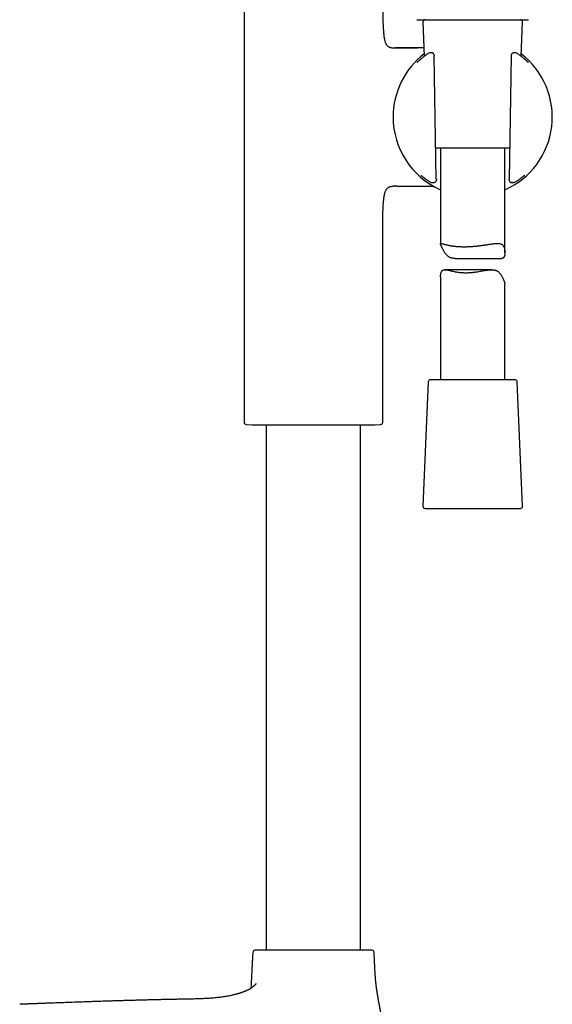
# Model space of a CAD drawing. Header units: millimetres. Extents: x 8 to 923, y 12 to 2573.
# Tile 18 of 20: x 749 to 873, y 1893 to 2123. Entities that reach past the tile are written whole.
import ezdxf

# ---------------------------------------------------------------- set-up
doc = ezdxf.new("R2010")
doc.units = ezdxf.units.MM

msp = doc.modelspace()

# ---------------------------------------------------------------- linework, layer by layer
at = {"color": 7, "linetype": 'Continuous', "lineweight": 30}
for p, q in [((801.49, 2143.23), (801.49, 2028.59)), ((843.16, 2121.99), (843.5, 2113.98)), ((866.06, 2113.98), (866.41, 2121.99)), ((836.21, 2115.96), (836.78, 2115.96)), ((836.83, 2115.96), (836.78, 2115.96)), ((836.78, 2115.96), (841.87, 2115.96)), ((836.83, 2115.96), (836.83, 2115.96)), ((844.54, 2114.72), (844.54, 2114.72)), ((844.87, 2114.8), (844.82, 2114.8)), ((844.82, 2114.8), (844.82, 2114.8)), ((845.23, 2114.8), (844.87, 2114.8)), ((845.57, 2114.68), (845.5, 2114.72)), ((846.3, 2085.35), (845.8, 2113.97)), ((863.77, 2113.97), (863.27, 2085.35)), ((863.77, 2113.99), (863.77, 2113.97)), ((864.1, 2114.73), (864.03, 2114.69)), ((864.74, 2114.8), (864.35, 2114.8)), ((864.74, 2114.8), (864.73, 2114.8)), ((864.75, 2114.8), (864.74, 2114.8)), ((865.2, 2114.6), (865.03, 2114.72)), ((865.03, 2114.72), (865.03, 2114.72)), ((865.21, 2114.6), (865.2, 2114.6)), ((865.21, 2114.6), (865.2, 2114.6)), ((852.23, 2092.51), (846.18, 2092.51)), ((847.28, 2092.51), (847.28, 2070.22)), ((863.39, 2092.51), (852.23, 2092.51)), ((862.28, 2068.17), (862.28, 2092.51)), ((836.78, 2083.66), (836.21, 2083.66)), ((836.78, 2083.66), (836.83, 2083.67)), ((836.78, 2083.66), (836.83, 2083.66)), ((837.1, 2083.66), (836.78, 2083.66)), ((845.21, 2084.51), (845.22, 2084.51)), ((845.23, 2084.51), (845.24, 2084.51)), ((845.89, 2084.55), (845.98, 2084.58)), ((863.26, 2085.06), (863.26, 2085.05)), ((863.61, 2084.58), (863.71, 2084.54)), ((863.86, 2084.52), (864.32, 2084.51)), ((864.32, 2084.51), (864.33, 2084.51)), ((864.41, 2084.52), (864.43, 2084.52)), ((833.79, 2028.59), (833.79, 2073.49)), ((850.69, 2066.83), (861.47, 2066.83)), ((847.28, 2062.56), (847.28, 2038.51)), ((859.21, 2064.19), (848.28, 2064.19)), ((862.28, 2038.51), (862.28, 2060.87)), ((844.41, 2038.03), (843.16, 2009.03)), ((864.66, 2038.51), (844.91, 2038.51)), ((866.41, 2009.03), (865.16, 2038.03)), ((801.97, 2028.09), (803.33, 2028.02)), ((803.33, 2028.02), (831.95, 2028.02)), ((806.64, 2028.02), (806.64, 1905.45)), ((828.64, 1905.45), (828.64, 2028.02)), ((831.95, 2028.02), (833.31, 2028.09)), ((843.66, 2008.51), (852.47, 2008.51)), ((852.47, 2008.51), (865.91, 2008.51))]:
    msp.add_line(p, q, dxfattribs=at)
at = {"color": 7, "linetype": 'Continuous', "lineweight": 30, "flags": 128}
msp.add_lwpolyline([(867.82, 2112.52), (867.8, 2112.54), (867.78, 2112.55)], dxfattribs=at)
at = {"color": 7, "linetype": 'Continuous', "lineweight": 30}
for centre, radius, start, end in [((843.66, 2122.01), 0.5, 90, 182.4813), ((865.91, 2122.01), 0.5, 357.5187, 90), ((854.78, 2099.81), 18.56, 127.5276, 180), ((844.82, 2114.3), 0.5, 90, 123.7556), ((845.23, 2114.3), 0.5, 57.5809, 89.0518), ((845.3, 2114.25), 0.5, 1.6103, 57.5809), ((854.78, 2099.81), 18.56, 293.8381, 52.4724), ((864.27, 2114.25), 0.5, 119.282, 178.3057), ((864.35, 2114.3), 0.5, 90.9389, 119.282), ((864.75, 2114.3), 0.5, 56.5683, 91.0345), ((854.78, 2099.81), 18.56, 180, 246.1619), ((843.11, 2086.52), 0.5, 232.8367, 235.8542), ((866.39, 2086.46), 0.5, 306.1061, 307.4474), ((845.72, 2085.02), 0.5, 270.5884, 290.4221), ((845.81, 2085.05), 0.5, 290.4221, 0.3961), ((863.76, 2085.05), 0.5, 179.6868, 251.8365), ((863.86, 2085.02), 0.5, 251.8365, 269.4168), ((844.91, 2038.01), 0.5, 90, 177.5187), ((864.66, 2038.01), 0.5, 2.4813, 90), ((801.99, 2028.59), 0.5, 180, 267.337), ((833.29, 2028.59), 0.5, 272.663, 0), ((843.66, 2009.01), 0.5, 177.5187, 270), ((865.91, 2009.01), 0.5, 270, 2.4813), ((804.01, 1904.95), 0.5, 90, 176.5802), ((831.27, 1904.95), 0.5, 3.4198, 90)]:
    msp.add_arc(centre, radius, start, end, dxfattribs=at)
for points, knots in [([(833.79, 2126.13), (833.79, 2125.7), (833.79, 2124.83), (833.81, 2123.54), (833.84, 2122.42), (833.87, 2121.5), (833.9, 2120.76), (833.94, 2120.05), (833.99, 2119.42), (834.05, 2118.87), (834.11, 2118.4), (834.19, 2118), (834.27, 2117.65), (834.35, 2117.36), (834.45, 2117.1), (834.57, 2116.86), (834.7, 2116.65), (834.85, 2116.46), (835.02, 2116.3), (835.22, 2116.17), (835.44, 2116.08), (835.68, 2116.01), (835.94, 2115.97), (836.12, 2115.96), (836.21, 2115.96)], [0, 0, 0, 0, 0.114315, 0.229333, 0.343376, 0.40944, 0.474245, 0.537352, 0.59807, 0.641999, 0.683801, 0.723215, 0.751082, 0.777431, 0.802259, 0.825631, 0.847698, 0.868724, 0.889126, 0.909441, 0.93022, 0.951966, 0.975109, 1, 1, 1, 1]), ([(841.78, 2122.51), (841.78, 2122.51), (841.79, 2122.51), (841.85, 2122.51), (841.96, 2122.51), (842.1, 2122.51), (842.28, 2122.51), (842.5, 2122.51), (842.76, 2122.51), (843.06, 2122.51), (843.4, 2122.51), (843.77, 2122.51), (844.17, 2122.51), (844.61, 2122.51), (845.08, 2122.51), (845.58, 2122.51), (846.11, 2122.51), (846.67, 2122.51), (847.25, 2122.51), (847.86, 2122.51), (848.49, 2122.51), (849.14, 2122.51), (849.8, 2122.51), (850.49, 2122.51), (851.18, 2122.51), (851.89, 2122.51), (852.6, 2122.51), (853.33, 2122.51), (854.05, 2122.51), (854.78, 2122.51), (855.51, 2122.51), (856.24, 2122.51), (856.96, 2122.51), (857.68, 2122.51), (858.39, 2122.51), (859.08, 2122.51), (859.76, 2122.51), (860.43, 2122.51), (861.08, 2122.51), (861.71, 2122.51), (862.31, 2122.51), (862.9, 2122.51), (863.45, 2122.51), (863.99, 2122.51), (864.49, 2122.51), (864.96, 2122.51), (865.4, 2122.51), (865.8, 2122.51), (866.17, 2122.51), (866.51, 2122.51), (866.81, 2122.51), (867.07, 2122.51), (867.29, 2122.51), (867.47, 2122.51), (867.61, 2122.51), (867.72, 2122.51), (867.78, 2122.51), (867.79, 2122.51), (867.79, 2122.51)], [0, 0, 0, 0, 0.017876, 0.035708, 0.053551, 0.071445, 0.089295, 0.107128, 0.125, 0.142884, 0.160721, 0.178568, 0.196461, 0.21431, 0.232139, 0.250005, 0.267881, 0.285711, 0.303551, 0.321442, 0.33929, 0.357121, 0.37499, 0.39287, 0.410704, 0.428547, 0.446439, 0.464288, 0.482119, 0.499986, 0.517866, 0.535698, 0.553541, 0.571433, 0.589283, 0.607115, 0.624984, 0.642863, 0.660696, 0.678538, 0.696428, 0.714274, 0.732101, 0.749966, 0.767844, 0.785677, 0.80352, 0.821415, 0.839268, 0.857104, 0.874977, 0.892859, 0.910692, 0.928535, 0.946428, 0.964283, 0.982121, 1, 1, 1, 1]), ([(843.42, 2115.96), (843.26, 2115.96), (842.94, 2115.96), (842.47, 2115.96), (842.01, 2115.96), (841.58, 2115.96), (841.19, 2115.96), (840.84, 2115.96), (840.53, 2115.96), (840.29, 2115.96), (840.1, 2115.96), (839.96, 2115.96), (839.8, 2115.96), (839.62, 2115.96), (839.4, 2115.96), (839.15, 2115.96), (838.88, 2115.96), (838.59, 2115.96), (838.32, 2115.96), (838.09, 2115.96), (837.91, 2115.96), (837.75, 2115.96), (837.56, 2115.96), (837.35, 2115.96), (837.1, 2115.96), (836.92, 2115.96), (836.83, 2115.96)], [0, 0, 0, 0, 0.070336, 0.145777, 0.215785, 0.279901, 0.339126, 0.392235, 0.439228, 0.480106, 0.502672, 0.52314, 0.546506, 0.574581, 0.607434, 0.645119, 0.687681, 0.733478, 0.775815, 0.81401, 0.836791, 0.859427, 0.886857, 0.919429, 0.957143, 1, 1, 1, 1]), ([(843.23, 2113.76), (843.19, 2113.73), (843.11, 2113.67), (842.98, 2113.57), (842.85, 2113.45), (842.72, 2113.34), (842.6, 2113.24), (842.48, 2113.14), (842.38, 2113.05), (842.28, 2112.97), (842.2, 2112.89), (842.12, 2112.83), (842.05, 2112.76), (841.98, 2112.71), (841.93, 2112.66), (841.88, 2112.62), (841.84, 2112.58), (841.81, 2112.56), (841.8, 2112.55), (841.79, 2112.54), (841.79, 2112.54), (841.79, 2112.54)], [0, 0, 0, 0, 0.037336, 0.096021, 0.154871, 0.213792, 0.272652, 0.331329, 0.389692, 0.447598, 0.504878, 0.561414, 0.619172, 0.677793, 0.736263, 0.793878, 0.849744, 0.902643, 0.946772, 0.9852, 1, 1, 1, 1]), ([(844.5, 2114.7), (844.38, 2114.61), (844.13, 2114.44), (843.78, 2114.19), (843.47, 2113.95), (843.3, 2113.81), (843.22, 2113.75)], [0, 0, 0, 0, 0.249107, 0.520383, 0.791912, 1, 1, 1, 1]), ([(844.87, 2114.8), (844.87, 2114.8), (844.87, 2114.8), (844.87, 2114.8), (844.87, 2114.8)], [0, 0, 0, 0, 0.363483, 1, 1, 1, 1]), ([(845.8, 2114.26), (845.8, 2114.22), (845.8, 2114.14), (845.8, 2114.04), (845.8, 2113.99), (845.8, 2113.97)], [0, 0, 0, 0, 0.420797, 0.857953, 1, 1, 1, 1]), ([(863.77, 2114.27), (863.77, 2114.24), (863.77, 2114.19), (863.77, 2114.11), (863.77, 2114.04), (863.77, 2114), (863.77, 2113.99)], [0, 0, 0, 0, 0.270054, 0.568288, 0.874364, 1, 1, 1, 1]), ([(866.28, 2113.81), (866.23, 2113.85), (866.08, 2113.97), (865.83, 2114.16), (865.54, 2114.37), (865.32, 2114.52), (865.22, 2114.59)], [0, 0, 0, 0, 0.18443, 0.459088, 0.733976, 1, 1, 1, 1]), ([(867.78, 2112.54), (867.78, 2112.54), (867.78, 2112.54), (867.77, 2112.55), (867.76, 2112.56), (867.74, 2112.57), (867.71, 2112.6), (867.67, 2112.63), (867.62, 2112.68), (867.56, 2112.73), (867.5, 2112.78), (867.42, 2112.85), (867.34, 2112.92), (867.25, 2113), (867.15, 2113.09), (867.04, 2113.18), (866.93, 2113.28), (866.81, 2113.38), (866.68, 2113.49), (866.54, 2113.6), (866.41, 2113.71), (866.31, 2113.78), (866.28, 2113.81)], [0, 0, 0, 0, 0.008303, 0.041931, 0.081201, 0.125874, 0.175166, 0.227986, 0.282248, 0.336347, 0.391754, 0.44795, 0.504618, 0.561552, 0.618629, 0.675782, 0.732977, 0.788546, 0.844668, 0.901153, 0.957956, 1, 1, 1, 1]), ([(842.7, 2086.19), (842.7, 2086.19), (842.7, 2086.19), (842.71, 2086.19), (842.72, 2086.18), (842.74, 2086.17), (842.77, 2086.15), (842.79, 2086.13), (842.81, 2086.11), (842.81, 2086.11)], [0, 0, 0, 0, 0.0013241, 0.1538166, 0.3320969, 0.5137658, 0.7329529, 0.9879956, 1, 1, 1, 1]), ([(842.83, 2086.1), (842.84, 2086.1), (842.85, 2086.09), (842.88, 2086.07), (842.91, 2086.04), (842.96, 2086.01), (843.01, 2085.97), (843.08, 2085.92), (843.15, 2085.86), (843.23, 2085.8), (843.33, 2085.73), (843.43, 2085.65), (843.54, 2085.57), (843.65, 2085.48), (843.78, 2085.39), (843.9, 2085.3), (843.98, 2085.25), (844.02, 2085.22)], [0, 0, 0, 0, 0.052957, 0.113373, 0.178228, 0.238239, 0.30142, 0.371151, 0.442391, 0.514465, 0.586794, 0.6588, 0.730238, 0.802107, 0.874334, 0.946983, 1, 1, 1, 1]), ([(846.3, 2085.35), (846.3, 2085.31), (846.31, 2085.22), (846.31, 2085.12), (846.31, 2085.07), (846.31, 2085.06)], [0, 0, 0, 0, 0.4236916, 0.8624502, 1, 1, 1, 1]), ([(863.26, 2085.06), (863.26, 2085.1), (863.26, 2085.18), (863.26, 2085.28), (863.27, 2085.33), (863.27, 2085.35)], [0, 0, 0, 0, 0.42354, 0.863561, 1, 1, 1, 1]), ([(864.67, 2084.63), (864.74, 2084.68), (864.9, 2084.78), (865.15, 2084.94), (865.4, 2085.11), (865.59, 2085.25), (865.69, 2085.32), (865.72, 2085.35)], [0, 0, 0, 0, 0.177695, 0.412757, 0.649896, 0.88723, 1, 1, 1, 1]), ([(865.72, 2085.34), (865.76, 2085.37), (865.85, 2085.43), (865.97, 2085.52), (866.08, 2085.61), (866.19, 2085.69), (866.28, 2085.76), (866.37, 2085.83), (866.45, 2085.89), (866.53, 2085.94), (866.59, 2085.99), (866.64, 2086.03), (866.67, 2086.05), (866.68, 2086.06), (866.68, 2086.06)], [0, 0, 0, 0, 0.088079, 0.180908, 0.273387, 0.365612, 0.457564, 0.548986, 0.641223, 0.733342, 0.824591, 0.914078, 0.990926, 1, 1, 1, 1]), ([(866.69, 2086.07), (866.7, 2086.07), (866.72, 2086.09), (866.75, 2086.11), (866.77, 2086.13)], [0, 0, 0, 0, 0.160436, 1, 1, 1, 1]), ([(866.77, 2086.12), (866.77, 2086.12), (866.79, 2086.14), (866.82, 2086.17), (866.86, 2086.19), (866.89, 2086.21), (866.9, 2086.22), (866.91, 2086.23), (866.91, 2086.23), (866.91, 2086.23)], [0, 0, 0, 0, 0.023662, 0.277304, 0.495015, 0.681157, 0.83672, 0.962853, 1, 1, 1, 1]), ([(866.8, 2086.15), (866.79, 2086.14), (866.78, 2086.13), (866.77, 2086.13), (866.77, 2086.13)], [0, 0, 0, 0, 0.767699, 1, 1, 1, 1]), ([(833.79, 2073.49), (833.79, 2073.92), (833.79, 2074.79), (833.81, 2076.09), (833.84, 2077.2), (833.87, 2078.13), (833.9, 2078.86), (833.94, 2079.57), (833.99, 2080.2), (834.05, 2080.75), (834.11, 2081.22), (834.19, 2081.63), (834.27, 2081.97), (834.35, 2082.26), (834.45, 2082.52), (834.57, 2082.76), (834.7, 2082.98), (834.85, 2083.17), (835.02, 2083.32), (835.22, 2083.45), (835.44, 2083.55), (835.68, 2083.61), (835.94, 2083.66), (836.12, 2083.66), (836.21, 2083.66)], [0, 0, 0, 0, 0.114318, 0.229337, 0.343381, 0.409445, 0.47425, 0.537356, 0.598073, 0.642001, 0.683802, 0.723215, 0.751081, 0.77743, 0.802257, 0.825629, 0.847696, 0.868722, 0.889124, 0.909439, 0.930218, 0.951965, 0.975108, 1, 1, 1, 1]), ([(837.1, 2083.66), (837.18, 2083.66), (837.33, 2083.66), (837.55, 2083.66), (837.75, 2083.66), (837.94, 2083.66), (838.14, 2083.66), (838.35, 2083.66), (838.57, 2083.66), (838.82, 2083.66), (839.07, 2083.66), (839.33, 2083.66), (839.55, 2083.66), (839.75, 2083.66), (839.92, 2083.66), (840.1, 2083.66), (840.29, 2083.66), (840.51, 2083.66), (840.75, 2083.66), (841.01, 2083.66), (841.31, 2083.66), (841.62, 2083.66), (841.96, 2083.66), (842.33, 2083.66), (842.72, 2083.66), (843.11, 2083.66), (843.49, 2083.66), (843.86, 2083.66), (844.21, 2083.66), (844.57, 2083.66), (844.93, 2083.66), (845.3, 2083.66), (845.54, 2083.66), (845.65, 2083.66), (845.66, 2083.66)], [0, 0, 0, 0, 0.028345, 0.054038, 0.0772, 0.098572, 0.121232, 0.145624, 0.171758, 0.199601, 0.233176, 0.263047, 0.289248, 0.311817, 0.330802, 0.35103, 0.373184, 0.398314, 0.42642, 0.457504, 0.491566, 0.528604, 0.568381, 0.611099, 0.656754, 0.70379, 0.748691, 0.791328, 0.831701, 0.869813, 0.917114, 0.960401, 0.999677, 1, 1, 1, 1]), ([(844.01, 2085.23), (844.06, 2085.19), (844.19, 2085.1), (844.42, 2084.95), (844.67, 2084.78), (844.85, 2084.67), (844.93, 2084.62)], [0, 0, 0, 0, 0.191772, 0.483716, 0.762946, 1, 1, 1, 1]), ([(844.97, 2084.59), (844.97, 2084.59), (845, 2084.57), (845.06, 2084.54), (845.12, 2084.52), (845.15, 2084.52)], [0, 0, 0, 0, 0.024442, 0.545921, 1, 1, 1, 1]), ([(845.15, 2084.52), (845.16, 2084.52), (845.18, 2084.51), (845.2, 2084.51), (845.21, 2084.51), (845.21, 2084.51)], [0, 0, 0, 0, 0.457884, 0.839791, 1, 1, 1, 1]), ([(845.23, 2084.51), (845.24, 2084.51), (845.24, 2084.51), (845.24, 2084.51), (845.24, 2084.51)], [0, 0, 0, 0, 0.798971, 1, 1, 1, 1]), ([(845.24, 2084.51), (845.32, 2084.51), (845.47, 2084.51), (845.63, 2084.52), (845.72, 2084.52)], [0, 0, 0, 0, 0.49975, 1, 1, 1, 1]), ([(864.23, 2084.55), (864.23, 2084.55), (864.22, 2084.55), (864.17, 2084.55), (864.1, 2084.55), (864.01, 2084.55), (863.9, 2084.55), (863.81, 2084.55), (863.76, 2084.55)], [0, 0, 0, 0, 0.051654, 0.242316, 0.384143, 0.52976, 0.762247, 1, 1, 1, 1]), ([(864.32, 2084.51), (864.32, 2084.51), (864.35, 2084.51), (864.38, 2084.51), (864.41, 2084.52)], [0, 0, 0, 0, 0.020308, 1, 1, 1, 1]), ([(864.6, 2084.59), (864.6, 2084.59), (864.57, 2084.57), (864.51, 2084.54), (864.45, 2084.53), (864.43, 2084.52)], [0, 0, 0, 0, 0.025603, 0.569814, 1, 1, 1, 1]), ([(850.69, 2066.83), (850.6, 2066.83), (850.43, 2066.83), (850.17, 2066.86), (849.91, 2066.9), (849.66, 2066.98), (849.42, 2067.07), (849.21, 2067.2), (849.01, 2067.34), (848.82, 2067.51), (848.64, 2067.7), (848.47, 2067.91), (848.3, 2068.15), (848.14, 2068.39), (848, 2068.64), (847.87, 2068.88), (847.75, 2069.12), (847.64, 2069.35), (847.54, 2069.56), (847.45, 2069.75), (847.38, 2069.92), (847.32, 2070.06), (847.29, 2070.17), (847.28, 2070.24), (847.3, 2070.29), (847.34, 2070.32), (847.4, 2070.32), (847.47, 2070.32), (847.56, 2070.3), (847.7, 2070.27), (847.91, 2070.21), (848.17, 2070.14), (848.46, 2070.06), (848.79, 2069.98), (849.16, 2069.9), (849.5, 2069.83), (849.8, 2069.78), (850.04, 2069.75), (850.29, 2069.71), (850.55, 2069.68), (850.82, 2069.66), (851.1, 2069.63), (851.38, 2069.61), (851.67, 2069.59), (851.96, 2069.58), (852.25, 2069.57), (852.54, 2069.56), (852.84, 2069.56), (853.14, 2069.56), (853.45, 2069.57), (853.76, 2069.58), (854.17, 2069.6), (854.57, 2069.62), (854.97, 2069.65), (855.27, 2069.68), (855.58, 2069.7), (855.88, 2069.74), (856.18, 2069.77), (856.48, 2069.81), (856.78, 2069.84), (857.07, 2069.88), (857.35, 2069.93), (857.64, 2069.97), (857.92, 2070.01), (858.2, 2070.05), (858.48, 2070.1), (858.75, 2070.14), (859.01, 2070.18), (859.26, 2070.21), (859.51, 2070.25), (859.76, 2070.27), (859.99, 2070.3), (860.22, 2070.32), (860.45, 2070.32), (860.68, 2070.32), (860.92, 2070.31), (861.16, 2070.27), (861.38, 2070.2), (861.57, 2070.1), (861.74, 2069.98), (861.88, 2069.82), (862, 2069.63), (862.09, 2069.42), (862.16, 2069.2), (862.21, 2068.98), (862.25, 2068.75), (862.27, 2068.51), (862.29, 2068.28), (862.29, 2068.04), (862.27, 2067.82), (862.24, 2067.6), (862.2, 2067.41), (862.14, 2067.23), (862.06, 2067.09), (861.96, 2066.97), (861.84, 2066.89), (861.7, 2066.85), (861.58, 2066.83), (861.49, 2066.83), (861.47, 2066.83)], [0, 0, 0, 0, 0.0081528, 0.0173429, 0.0265871, 0.0360237, 0.0455384, 0.0547311, 0.0639861, 0.0733937, 0.082838, 0.093769, 0.1047017, 0.1157088, 0.1267163, 0.1378646, 0.1490117, 0.1602647, 0.1715139, 0.1832394, 0.1950569, 0.2071699, 0.2193861, 0.2311111, 0.2429175, 0.2549548, 0.2670622, 0.2748718, 0.2826816, 0.2984156, 0.314485, 0.3306589, 0.3465615, 0.362557, 0.3788407, 0.3952242, 0.4038981, 0.412572, 0.4213087, 0.4300454, 0.4389844, 0.4479234, 0.4569344, 0.4659453, 0.4743422, 0.4827391, 0.4911971, 0.4996551, 0.5083063, 0.5169576, 0.5256758, 0.534394, 0.5508077, 0.5590721, 0.5673365, 0.5757739, 0.5842114, 0.5927073, 0.6012032, 0.6095871, 0.617971, 0.6264098, 0.6348486, 0.643458, 0.6520673, 0.6607354, 0.6694035, 0.6780735, 0.6867435, 0.6954783, 0.7042129, 0.7131692, 0.7221252, 0.7311713, 0.7402169, 0.7520558, 0.7639634, 0.7761078, 0.788345, 0.8001877, 0.8121275, 0.8243711, 0.8367159, 0.8471806, 0.8576473, 0.8681944, 0.8787422, 0.8894219, 0.900101, 0.9108492, 0.9215955, 0.9320773, 0.9426142, 0.9533824, 0.9642624, 0.9747514, 0.9853377, 0.9961861, 1, 1, 1, 1]), ([(847.29, 2062.56), (847.29, 2062.62), (847.29, 2062.76), (847.3, 2062.98), (847.33, 2063.21), (847.38, 2063.42), (847.44, 2063.62), (847.52, 2063.79), (847.61, 2063.94), (847.73, 2064.05), (847.87, 2064.13), (848.03, 2064.18), (848.21, 2064.2), (848.39, 2064.19), (848.56, 2064.18), (848.76, 2064.15), (849.04, 2064.1), (849.41, 2064.01), (849.81, 2063.92), (850.24, 2063.83), (850.7, 2063.73), (851.19, 2063.65), (851.66, 2063.59), (852.08, 2063.54), (852.45, 2063.52), (852.84, 2063.5), (853.1, 2063.5), (853.23, 2063.5)], [0, 0, 0, 0, 0.029413, 0.065786, 0.102395, 0.138996, 0.174697, 0.210586, 0.247262, 0.284319, 0.320044, 0.356101, 0.39305, 0.430249, 0.455436, 0.480624, 0.531379, 0.583142, 0.635198, 0.688319, 0.741733, 0.796086, 0.850788, 0.88777, 0.924876, 0.96237, 1, 1, 1, 1]), ([(853.23, 2063.5), (853.32, 2063.5), (853.52, 2063.5), (853.81, 2063.51), (854.11, 2063.52), (854.41, 2063.55), (854.72, 2063.57), (855.02, 2063.61), (855.33, 2063.64), (855.73, 2063.7), (856.22, 2063.78), (856.8, 2063.88), (857.27, 2063.96), (857.65, 2064.03), (857.97, 2064.08), (858.32, 2064.13), (858.71, 2064.17), (859.08, 2064.2), (859.42, 2064.19), (859.7, 2064.17), (859.95, 2064.12), (860.19, 2064.05), (860.41, 2063.95), (860.62, 2063.83), (860.8, 2063.68), (860.98, 2063.52), (861.14, 2063.32), (861.31, 2063.11), (861.46, 2062.88), (861.6, 2062.63), (861.73, 2062.39), (861.84, 2062.14), (861.95, 2061.91), (862.04, 2061.68), (862.12, 2061.46), (862.19, 2061.27), (862.25, 2061.1), (862.28, 2060.97), (862.28, 2060.9), (862.28, 2060.87)], [0, 0, 0, 0, 0.0208432, 0.0416865, 0.0626971, 0.0837079, 0.1052282, 0.1267488, 0.1484351, 0.1701216, 0.2117893, 0.2537177, 0.2964315, 0.3179312, 0.3394306, 0.3704718, 0.4016492, 0.4333234, 0.4652187, 0.488642, 0.5122029, 0.5362546, 0.5605051, 0.5839349, 0.6075236, 0.6315011, 0.6555724, 0.6834327, 0.7112974, 0.7393518, 0.767407, 0.7958211, 0.8242323, 0.8529134, 0.8815847, 0.9114702, 0.9415899, 0.9724629, 1, 1, 1, 1]), ([(803.51, 1904.98), (803.49, 1904.67), (803.45, 1903.97), (803.39, 1902.87), (803.33, 1901.7), (803.26, 1900.51), (803.2, 1899.31), (803.14, 1898.11), (803.09, 1897.19), (803.06, 1896.68), (803.06, 1896.57)], [0, 0, 0, 0, 0.113134, 0.249898, 0.389589, 0.531346, 0.674307, 0.817701, 0.96115, 1, 1, 1, 1]), ([(827.28, 1905.45), (827.14, 1905.45), (826.88, 1905.45), (826.46, 1905.45), (826.03, 1905.45), (825.57, 1905.45), (825.13, 1905.45), (824.71, 1905.45), (824.31, 1905.45), (823.9, 1905.45), (823.48, 1905.45), (823.03, 1905.45), (822.55, 1905.45), (822.03, 1905.45), (821.5, 1905.45), (820.97, 1905.45), (820.38, 1905.45), (819.74, 1905.45), (819.05, 1905.45), (818.34, 1905.45), (817.64, 1905.45), (816.94, 1905.45), (816.24, 1905.45), (815.54, 1905.45), (814.9, 1905.45), (814.31, 1905.45), (813.78, 1905.45), (813.25, 1905.45), (812.74, 1905.45), (812.19, 1905.45), (811.62, 1905.45), (811.04, 1905.45), (810.47, 1905.45), (809.93, 1905.45), (809.41, 1905.45), (808.92, 1905.45), (808.45, 1905.45), (808.02, 1905.45), (807.61, 1905.45), (807.24, 1905.45), (806.89, 1905.45), (806.55, 1905.45), (806.25, 1905.45), (805.98, 1905.45), (805.75, 1905.45), (805.53, 1905.45), (805.32, 1905.45), (805.12, 1905.45), (804.92, 1905.45), (804.73, 1905.45), (804.57, 1905.45), (804.42, 1905.45), (804.29, 1905.45), (804.17, 1905.45), (804.08, 1905.45), (804.02, 1905.45), (804.01, 1905.45), (804.01, 1905.45)], [0, 0, 0, 0, 0.017414, 0.034794, 0.052168, 0.069567, 0.087557, 0.102045, 0.116515, 0.130985, 0.14547, 0.159989, 0.177165, 0.1943, 0.211424, 0.228565, 0.245751, 0.26767, 0.289535, 0.311403, 0.333335, 0.355254, 0.377119, 0.398988, 0.420919, 0.438094, 0.45523, 0.472354, 0.489495, 0.506681, 0.52728, 0.547835, 0.568394, 0.589005, 0.608434, 0.627827, 0.647223, 0.666665, 0.684076, 0.701454, 0.718829, 0.73623, 0.754222, 0.76871, 0.78318, 0.79765, 0.812135, 0.826654, 0.84383, 0.860965, 0.878089, 0.89523, 0.912416, 0.934335, 0.9562, 0.978068, 1, 1, 1, 1]), ([(831.27, 1905.45), (831.27, 1905.45), (831.26, 1905.45), (831.2, 1905.45), (831.11, 1905.45), (831, 1905.45), (830.86, 1905.45), (830.72, 1905.45), (830.55, 1905.45), (830.36, 1905.45), (830.14, 1905.45), (829.88, 1905.45), (829.57, 1905.45), (829.24, 1905.45), (828.88, 1905.45), (828.51, 1905.45), (828.12, 1905.45), (827.71, 1905.45), (827.42, 1905.45), (827.28, 1905.45)], [0, 0, 0, 0, 0.065758, 0.131352, 0.19696, 0.262755, 0.314281, 0.365688, 0.417062, 0.468485, 0.520042, 0.581841, 0.643506, 0.705183, 0.767019, 0.825316, 0.883497, 0.941684, 1, 1, 1, 1]), ([(832.08, 1899.38), (832.06, 1899.68), (832.02, 1900.4), (831.96, 1901.53), (831.9, 1902.76), (831.83, 1903.91), (831.79, 1904.65), (831.77, 1904.98)], [0, 0, 0, 0, 0.161792, 0.385077, 0.605163, 0.820562, 1, 1, 1, 1]), ([(833.35, 1891.05), (833.35, 1891.05), (833.35, 1891.05), (833.35, 1891.05), (833.35, 1891.05), (833.35, 1891.05), (833.35, 1891.06), (833.34, 1891.06), (833.34, 1891.07), (833.34, 1891.07), (833.34, 1891.07), (833.34, 1891.07), (833.34, 1891.08), (833.34, 1891.09), (833.34, 1891.1), (833.33, 1891.12), (833.33, 1891.14), (833.32, 1891.18), (833.31, 1891.22), (833.3, 1891.27), (833.29, 1891.32), (833.28, 1891.38), (833.26, 1891.44), (833.25, 1891.51), (833.24, 1891.57), (833.22, 1891.64), (833.21, 1891.71), (833.19, 1891.8), (833.17, 1891.91), (833.14, 1892.04), (833.12, 1892.18), (833.09, 1892.32), (833.06, 1892.46), (833.03, 1892.63), (833, 1892.81), (832.96, 1893), (832.92, 1893.2), (832.89, 1893.4), (832.85, 1893.6), (832.82, 1893.77), (832.79, 1893.92), (832.77, 1894.03), (832.76, 1894.14), (832.74, 1894.24), (832.72, 1894.33), (832.71, 1894.42), (832.69, 1894.52), (832.67, 1894.62), (832.66, 1894.73), (832.64, 1894.84), (832.62, 1894.93), (832.61, 1895), (832.6, 1895.07), (832.59, 1895.13), (832.58, 1895.2), (832.57, 1895.28), (832.56, 1895.34), (832.55, 1895.41), (832.54, 1895.47), (832.53, 1895.54), (832.52, 1895.61), (832.5, 1895.69), (832.49, 1895.77), (832.48, 1895.85), (832.47, 1895.92), (832.46, 1895.98), (832.45, 1896.04), (832.44, 1896.1), (832.43, 1896.17), (832.42, 1896.26), (832.4, 1896.35), (832.39, 1896.43), (832.38, 1896.5), (832.37, 1896.56), (832.36, 1896.62), (832.36, 1896.69), (832.35, 1896.76), (832.33, 1896.84), (832.32, 1896.93), (832.31, 1897.02), (832.3, 1897.11), (832.28, 1897.21), (832.27, 1897.33), (832.25, 1897.46), (832.24, 1897.6), (832.22, 1897.73), (832.21, 1897.86), (832.19, 1898), (832.18, 1898.13), (832.16, 1898.25), (832.16, 1898.34), (832.15, 1898.44), (832.14, 1898.55), (832.13, 1898.67), (832.12, 1898.77), (832.11, 1898.85), (832.11, 1898.9), (832.1, 1898.95), (832.1, 1899), (832.1, 1899.05), (832.09, 1899.13), (832.09, 1899.23), (832.08, 1899.32), (832.08, 1899.37), (832.08, 1899.38)], [0, 0, 0, 0, 0.0009635, 0.0178735, 0.0334555, 0.0477909, 0.0682168, 0.0870688, 0.1043752, 0.1201557, 0.1344298, 0.1482529, 0.1623742, 0.1755907, 0.1890769, 0.2030031, 0.2181399, 0.2346124, 0.2524573, 0.2667711, 0.2819143, 0.2979267, 0.314289, 0.3293368, 0.3429266, 0.3550166, 0.3655641, 0.3802388, 0.3974997, 0.4145926, 0.4315378, 0.4471972, 0.4641301, 0.4816862, 0.500096, 0.5200824, 0.5397275, 0.5579674, 0.5755016, 0.5933481, 0.6037065, 0.6138637, 0.6235886, 0.6322344, 0.6386578, 0.6465244, 0.6552322, 0.6635156, 0.6735812, 0.6820716, 0.6907476, 0.6952477, 0.7003194, 0.7059649, 0.712054, 0.7175442, 0.7234011, 0.7283196, 0.7332286, 0.7383764, 0.7436061, 0.7500688, 0.7572454, 0.7633518, 0.7690334, 0.773627, 0.7780117, 0.7823384, 0.7876724, 0.7942216, 0.801599, 0.8079845, 0.8131473, 0.8174048, 0.8217476, 0.8262836, 0.831431, 0.8376999, 0.844959, 0.8514712, 0.8566748, 0.8639121, 0.8719751, 0.8814354, 0.8918228, 0.8999792, 0.9078182, 0.9172079, 0.9267528, 0.9335644, 0.9393946, 0.945006, 0.9520248, 0.9596522, 0.9665727, 0.9699311, 0.9730033, 0.9757725, 0.978242, 0.9811031, 0.9854258, 0.9912383, 0.9985012, 1, 1, 1, 1]), ([(804.24, 1897.68), (804.24, 1897.68), (804.24, 1897.68), (804.23, 1897.66), (804.23, 1897.65), (804.21, 1897.63), (804.2, 1897.6), (804.18, 1897.58), (804.16, 1897.55), (804.14, 1897.52), (804.11, 1897.49), (804.08, 1897.45), (804.05, 1897.41), (804.02, 1897.37), (803.97, 1897.32), (803.93, 1897.28), (803.9, 1897.25), (803.87, 1897.22), (803.84, 1897.19), (803.82, 1897.16), (803.77, 1897.12), (803.71, 1897.06), (803.64, 1897), (803.58, 1896.95), (803.5, 1896.89), (803.41, 1896.82), (803.33, 1896.76), (803.25, 1896.7), (803.16, 1896.64), (803.06, 1896.57), (802.94, 1896.5), (802.8, 1896.42), (802.66, 1896.34), (802.52, 1896.26), (802.37, 1896.19), (802.23, 1896.12), (802.1, 1896.06), (801.97, 1896), (801.85, 1895.95), (801.71, 1895.89), (801.58, 1895.84), (801.48, 1895.79), (801.39, 1895.76), (801.3, 1895.72), (801.2, 1895.69), (801.09, 1895.65), (800.98, 1895.61), (800.88, 1895.58), (800.81, 1895.55), (800.76, 1895.53), (800.7, 1895.51), (800.62, 1895.49), (800.52, 1895.45), (800.4, 1895.42), (800.26, 1895.37), (800.08, 1895.32), (799.86, 1895.26), (799.62, 1895.19), (799.33, 1895.11), (799.01, 1895.03), (798.65, 1894.95), (798.25, 1894.86), (797.81, 1894.78), (797.32, 1894.69), (796.82, 1894.61), (796.3, 1894.53), (795.78, 1894.46), (795.22, 1894.4), (794.62, 1894.33), (793.98, 1894.28), (793.31, 1894.23), (792.61, 1894.19), (791.89, 1894.15), (791.13, 1894.12), (790.37, 1894.1), (789.87, 1894.09), (789.64, 1894.08)], [0, 0, 0, 0, 0.010383, 0.01566, 0.021984, 0.029263, 0.035054, 0.039448, 0.044693, 0.051463, 0.05811, 0.064001, 0.068994, 0.075961, 0.084292, 0.089919, 0.094684, 0.098826, 0.102488, 0.105875, 0.110674, 0.121036, 0.128205, 0.134472, 0.143886, 0.154407, 0.161553, 0.170288, 0.177985, 0.187801, 0.199241, 0.211743, 0.223048, 0.233832, 0.24566, 0.256783, 0.26607, 0.274372, 0.282997, 0.292343, 0.302748, 0.307923, 0.313575, 0.31971, 0.326338, 0.333468, 0.340895, 0.347018, 0.352064, 0.35488, 0.356993, 0.363238, 0.36934, 0.375759, 0.384529, 0.395918, 0.408378, 0.423002, 0.439829, 0.458908, 0.480299, 0.503627, 0.529336, 0.55752, 0.588286, 0.616506, 0.64675, 0.679105, 0.713659, 0.750501, 0.789718, 0.828942, 0.870406, 0.91415, 0.960191, 1, 1, 1, 1]), ([(789.64, 1894.08), (789.44, 1894.08), (788.86, 1894.07), (787.9, 1894.05), (786.79, 1894.03), (785.71, 1894.01), (784.67, 1893.99), (783.67, 1893.97), (782.69, 1893.95), (781.74, 1893.92), (780.8, 1893.9), (779.88, 1893.88), (779, 1893.86), (778.13, 1893.84), (777.3, 1893.81), (776.42, 1893.79), (775.5, 1893.76), (774.55, 1893.74), (773.64, 1893.71), (772.76, 1893.68), (771.92, 1893.66), (771.07, 1893.63), (770.22, 1893.61), (769.36, 1893.58), (768.55, 1893.55), (767.79, 1893.53), (767.08, 1893.5), (766.43, 1893.48), (765.8, 1893.46), (765.21, 1893.44), (764.66, 1893.42), (764.04, 1893.4), (763.34, 1893.37), (762.57, 1893.35), (761.79, 1893.32), (761, 1893.29), (760.2, 1893.26), (759.41, 1893.23), (758.64, 1893.2), (757.91, 1893.18), (757.21, 1893.15), (756.56, 1893.13), (755.91, 1893.1), (755.33, 1893.08), (754.81, 1893.06), (754.35, 1893.04), (753.92, 1893.03), (753.52, 1893.01), (753.15, 1893), (752.81, 1892.99), (752.5, 1892.98), (752.22, 1892.97), (751.97, 1892.96), (751.74, 1892.95), (751.55, 1892.94), (751.38, 1892.93), (751.23, 1892.93), (751.08, 1892.92), (750.93, 1892.92), (750.78, 1892.91), (750.61, 1892.91), (750.44, 1892.9), (750.27, 1892.89), (750.09, 1892.89), (749.96, 1892.88), (749.85, 1892.88), (749.78, 1892.87), (749.71, 1892.87), (749.64, 1892.87), (749.57, 1892.87), (749.5, 1892.86), (749.44, 1892.86), (749.38, 1892.86), (749.32, 1892.86), (749.28, 1892.86), (749.23, 1892.85), (749.2, 1892.85), (749.17, 1892.85), (749.15, 1892.85), (749.15, 1892.85), (749.15, 1892.85)], [0, 0, 0, 0, 0.009524, 0.027775, 0.045421, 0.062488, 0.079002, 0.094988, 0.110475, 0.125486, 0.14073, 0.155513, 0.16987, 0.18383, 0.197426, 0.210678, 0.227063, 0.242925, 0.258281, 0.273146, 0.287538, 0.301472, 0.317325, 0.332582, 0.347259, 0.361372, 0.374271, 0.38668, 0.398605, 0.410051, 0.421022, 0.431521, 0.447438, 0.463541, 0.479897, 0.497722, 0.515881, 0.534399, 0.5533, 0.572607, 0.590166, 0.608075, 0.626341, 0.644957, 0.659823, 0.67475, 0.689143, 0.702924, 0.716343, 0.729099, 0.74118, 0.752578, 0.763283, 0.773286, 0.782582, 0.789792, 0.797106, 0.804767, 0.812777, 0.821137, 0.829888, 0.840762, 0.85225, 0.864284, 0.876703, 0.883057, 0.889507, 0.896054, 0.902699, 0.909478, 0.916762, 0.924655, 0.93316, 0.941323, 0.949987, 0.959156, 0.968836, 0.97903, 0.989745, 1, 1, 1, 1])]:
    msp.add_open_spline(points, degree=3, knots=knots, dxfattribs=at)

doc.saveas('drawing.dxf')
